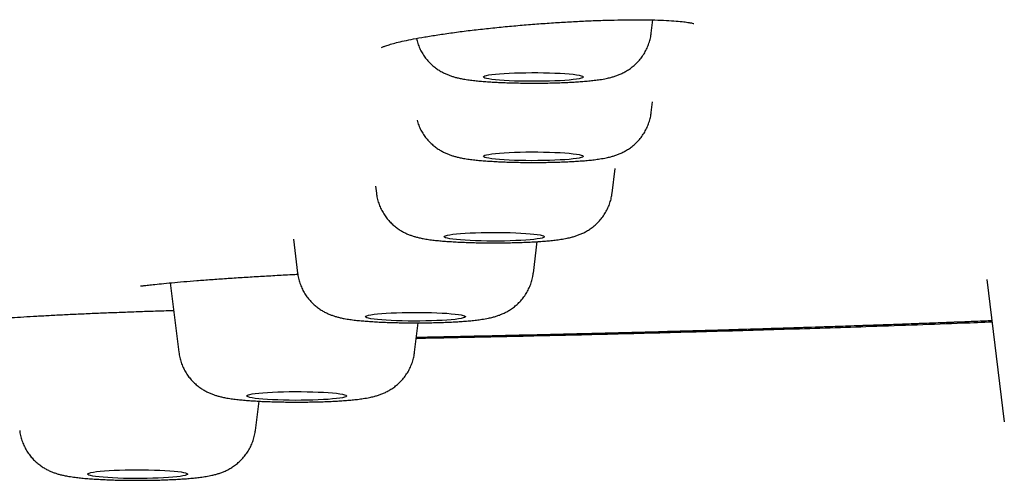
# Model space of a CAD drawing. Header units: millimetres. Extents: x 8 to 1894, y 12 to 2738.
# Tile 146 of 156: x 1218 to 1237, y 2657 to 2666. Entities that reach past the tile are written whole.
import ezdxf

# ---------------------------------------------------------------- set-up
doc = ezdxf.new("R2010")
doc.units = ezdxf.units.MM

msp = doc.modelspace()

# ---------------------------------------------------------------- linework, layer by layer
at = {"color": 7, "linetype": 'Continuous', "lineweight": 30}
for p, q in [((1230.305, 2665.735), (1230.338, 2666.003)), ((1230.305, 2664.149), (1230.332, 2664.362)), ((1229.523, 2662.542), (1229.584, 2663.035)), ((1224.79, 2662.683), (1224.808, 2662.542)), ((1223.149, 2661.622), (1223.232, 2660.944)), ((1227.948, 2660.944), (1228.025, 2661.571)), ((1220.686, 2660.748), (1220.857, 2659.36)), ((1237.017, 2660.816), (1237.367, 2657.972)), ((1225.573, 2659.36), (1225.645, 2659.949)), ((1222.389, 2657.798), (1222.462, 2658.383))]:
    msp.add_line(p, q, dxfattribs=at)
at = {"color": 7, "linetype": 'Continuous', "lineweight": 30, "flags": 128}
for points in [[(1226.948, 2664.862), (1226.955, 2664.872), (1226.976, 2664.882), (1227.01, 2664.892), (1227.058, 2664.902), (1227.118, 2664.911), (1227.19, 2664.919), (1227.273, 2664.926), (1227.365, 2664.933), (1227.465, 2664.938), (1227.572, 2664.943), (1227.684, 2664.946), (1227.8, 2664.948), (1227.918, 2664.949), (1228.036, 2664.949), (1228.154, 2664.947), (1228.268, 2664.944), (1228.378, 2664.941), (1228.481, 2664.936), (1228.578, 2664.93), (1228.665, 2664.923), (1228.742, 2664.915), (1228.809, 2664.906), (1228.863, 2664.897), (1228.904, 2664.887), (1228.932, 2664.877), (1228.946, 2664.867), (1228.946, 2664.857), (1228.932, 2664.847), (1228.904, 2664.836), (1228.863, 2664.827), (1228.809, 2664.818), (1228.742, 2664.809), (1228.665, 2664.801), (1228.578, 2664.794), (1228.481, 2664.788), (1228.378, 2664.783), (1228.268, 2664.779), (1228.154, 2664.777), (1228.036, 2664.775), (1227.918, 2664.775), (1227.8, 2664.776), (1227.684, 2664.778), (1227.572, 2664.781), (1227.465, 2664.786), (1227.365, 2664.791), (1227.273, 2664.798), (1227.19, 2664.805), (1227.118, 2664.813), (1227.058, 2664.822), (1227.01, 2664.832), (1226.976, 2664.841), (1226.955, 2664.852), (1226.948, 2664.862)], [(1226.948, 2663.277), (1226.955, 2663.287), (1226.976, 2663.297), (1227.01, 2663.307), (1227.058, 2663.316), (1227.118, 2663.325), (1227.19, 2663.333), (1227.273, 2663.341), (1227.365, 2663.347), (1227.465, 2663.353), (1227.572, 2663.357), (1227.684, 2663.361), (1227.8, 2663.363), (1227.918, 2663.364), (1228.036, 2663.363), (1228.154, 2663.362), (1228.268, 2663.359), (1228.378, 2663.355), (1228.481, 2663.35), (1228.578, 2663.344), (1228.665, 2663.337), (1228.742, 2663.329), (1228.809, 2663.321), (1228.863, 2663.312), (1228.904, 2663.302), (1228.932, 2663.292), (1228.946, 2663.282), (1228.946, 2663.271), (1228.932, 2663.261), (1228.904, 2663.251), (1228.863, 2663.241), (1228.809, 2663.232), (1228.742, 2663.224), (1228.665, 2663.216), (1228.578, 2663.209), (1228.481, 2663.203), (1228.378, 2663.198), (1228.268, 2663.194), (1228.154, 2663.191), (1228.036, 2663.19), (1227.918, 2663.189), (1227.8, 2663.19), (1227.684, 2663.193), (1227.572, 2663.196), (1227.465, 2663.2), (1227.365, 2663.206), (1227.273, 2663.212), (1227.19, 2663.22), (1227.118, 2663.228), (1227.058, 2663.237), (1227.01, 2663.246), (1226.976, 2663.256), (1226.955, 2663.266), (1226.948, 2663.277)], [(1226.165, 2661.67), (1226.172, 2661.68), (1226.193, 2661.69), (1226.228, 2661.7), (1226.276, 2661.709), (1226.336, 2661.718), (1226.408, 2661.726), (1226.49, 2661.734), (1226.582, 2661.74), (1226.683, 2661.746), (1226.79, 2661.75), (1226.902, 2661.754), (1227.018, 2661.756), (1227.136, 2661.757), (1227.254, 2661.756), (1227.371, 2661.755), (1227.486, 2661.752), (1227.596, 2661.748), (1227.699, 2661.743), (1227.796, 2661.737), (1227.883, 2661.73), (1227.96, 2661.722), (1228.027, 2661.714), (1228.081, 2661.705), (1228.122, 2661.695), (1228.15, 2661.685), (1228.164, 2661.675), (1228.164, 2661.664), (1228.15, 2661.654), (1228.122, 2661.644), (1228.081, 2661.634), (1228.027, 2661.625), (1227.96, 2661.617), (1227.883, 2661.609), (1227.796, 2661.602), (1227.699, 2661.596), (1227.596, 2661.591), (1227.486, 2661.587), (1227.371, 2661.584), (1227.254, 2661.583), (1227.136, 2661.582), (1227.018, 2661.583), (1226.902, 2661.585), (1226.79, 2661.589), (1226.683, 2661.593), (1226.582, 2661.599), (1226.49, 2661.605), (1226.408, 2661.613), (1226.336, 2661.621), (1226.276, 2661.63), (1226.228, 2661.639), (1226.193, 2661.649), (1226.172, 2661.659), (1226.165, 2661.67)], [(1224.59, 2660.071), (1224.597, 2660.082), (1224.618, 2660.092), (1224.653, 2660.102), (1224.7, 2660.111), (1224.761, 2660.12), (1224.832, 2660.128), (1224.915, 2660.136), (1225.007, 2660.142), (1225.107, 2660.148), (1225.214, 2660.152), (1225.326, 2660.155), (1225.442, 2660.157), (1225.56, 2660.158), (1225.679, 2660.158), (1225.796, 2660.157), (1225.91, 2660.154), (1226.02, 2660.15), (1226.124, 2660.145), (1226.22, 2660.139), (1226.307, 2660.132), (1226.385, 2660.124), (1226.451, 2660.116), (1226.505, 2660.106), (1226.546, 2660.097), (1226.574, 2660.087), (1226.588, 2660.076), (1226.588, 2660.066), (1226.574, 2660.056), (1226.546, 2660.046), (1226.505, 2660.036), (1226.451, 2660.027), (1226.385, 2660.018), (1226.307, 2660.011), (1226.22, 2660.004), (1226.124, 2659.998), (1226.02, 2659.993), (1225.91, 2659.989), (1225.796, 2659.986), (1225.679, 2659.984), (1225.56, 2659.984), (1225.442, 2659.985), (1225.326, 2659.987), (1225.214, 2659.99), (1225.107, 2659.995), (1225.007, 2660), (1224.915, 2660.007), (1224.832, 2660.014), (1224.761, 2660.023), (1224.7, 2660.031), (1224.653, 2660.041), (1224.618, 2660.051), (1224.597, 2660.061), (1224.59, 2660.071)], [(1222.215, 2658.488), (1222.222, 2658.498), (1222.243, 2658.508), (1222.278, 2658.518), (1222.325, 2658.527), (1222.386, 2658.536), (1222.458, 2658.544), (1222.54, 2658.552), (1222.632, 2658.558), (1222.732, 2658.564), (1222.839, 2658.568), (1222.952, 2658.572), (1223.067, 2658.574), (1223.185, 2658.575), (1223.304, 2658.574), (1223.421, 2658.573), (1223.535, 2658.57), (1223.645, 2658.566), (1223.749, 2658.561), (1223.845, 2658.555), (1223.933, 2658.548), (1224.01, 2658.54), (1224.076, 2658.532), (1224.13, 2658.523), (1224.172, 2658.513), (1224.199, 2658.503), (1224.213, 2658.493), (1224.213, 2658.482), (1224.199, 2658.472), (1224.172, 2658.462), (1224.13, 2658.452), (1224.076, 2658.443), (1224.01, 2658.435), (1223.933, 2658.427), (1223.845, 2658.42), (1223.749, 2658.414), (1223.645, 2658.409), (1223.535, 2658.405), (1223.421, 2658.402), (1223.304, 2658.401), (1223.185, 2658.4), (1223.067, 2658.401), (1222.952, 2658.403), (1222.839, 2658.407), (1222.732, 2658.411), (1222.632, 2658.417), (1222.54, 2658.423), (1222.458, 2658.431), (1222.386, 2658.439), (1222.325, 2658.448), (1222.278, 2658.457), (1222.243, 2658.467), (1222.222, 2658.477), (1222.215, 2658.488)], [(1219.032, 2656.927), (1219.041, 2656.937), (1219.064, 2656.947), (1219.1, 2656.957), (1219.15, 2656.966), (1219.212, 2656.975), (1219.285, 2656.983), (1219.369, 2656.99), (1219.462, 2656.997), (1219.564, 2657.002), (1219.671, 2657.006), (1219.784, 2657.009), (1219.901, 2657.011), (1220.019, 2657.012), (1220.137, 2657.012), (1220.254, 2657.01), (1220.368, 2657.007), (1220.477, 2657.003), (1220.58, 2656.998), (1220.675, 2656.992), (1220.761, 2656.985), (1220.837, 2656.977), (1220.901, 2656.968), (1220.953, 2656.959), (1220.993, 2656.949), (1221.019, 2656.939), (1221.031, 2656.929), (1221.029, 2656.918), (1221.013, 2656.908), (1220.983, 2656.898), (1220.94, 2656.889), (1220.884, 2656.879), (1220.816, 2656.871), (1220.737, 2656.863), (1220.649, 2656.856), (1220.551, 2656.851), (1220.447, 2656.846), (1220.336, 2656.842), (1220.221, 2656.839), (1220.104, 2656.838), (1219.985, 2656.838), (1219.867, 2656.839), (1219.752, 2656.841), (1219.64, 2656.845), (1219.534, 2656.849), (1219.435, 2656.855), (1219.344, 2656.862), (1219.263, 2656.869), (1219.193, 2656.878), (1219.135, 2656.887), (1219.089, 2656.896), (1219.056, 2656.906), (1219.037, 2656.916), (1219.032, 2656.927)]]:
    msp.add_lwpolyline(points, dxfattribs=at)
at = {"color": 7, "linetype": 'Continuous', "lineweight": 30}
for points, knots in [([(1224.911, 2665.454), (1224.911, 2665.454), (1224.913, 2665.453), (1224.933, 2665.462), (1224.994, 2665.485), (1225.09, 2665.516), (1225.21, 2665.548), (1225.363, 2665.584), (1225.551, 2665.622), (1225.775, 2665.663), (1226.037, 2665.705), (1226.329, 2665.747), (1226.642, 2665.788), (1226.967, 2665.825), (1227.3, 2665.86), (1227.637, 2665.891), (1227.974, 2665.919), (1228.307, 2665.943), (1228.633, 2665.963), (1228.952, 2665.98), (1229.264, 2665.992), (1229.568, 2666.001), (1229.858, 2666.006), (1230.133, 2666.007), (1230.386, 2666.003), (1230.613, 2665.994), (1230.807, 2665.981), (1230.958, 2665.966), (1231.064, 2665.95), (1231.126, 2665.939), (1231.156, 2665.93), (1231.158, 2665.931), (1231.158, 2665.931)], [0, 0, 0, 0, 0.007223, 0.03384, 0.06157, 0.090726, 0.121782, 0.154742, 0.189608, 0.226395, 0.265117, 0.30487, 0.344228, 0.383143, 0.421574, 0.459487, 0.496867, 0.53373, 0.570106, 0.606236, 0.642784, 0.679802, 0.717295, 0.755279, 0.793794, 0.832641, 0.871674, 0.908354, 0.941326, 0.970614, 0.996262, 1, 1, 1, 1]), ([(1225.608, 2665.632), (1225.617, 2665.598), (1225.635, 2665.53), (1225.674, 2665.433), (1225.722, 2665.343), (1225.777, 2665.259), (1225.838, 2665.184), (1225.904, 2665.116), (1225.973, 2665.057), (1226.043, 2665.006), (1226.114, 2664.964), (1226.182, 2664.929), (1226.249, 2664.901), (1226.313, 2664.878), (1226.379, 2664.858), (1226.449, 2664.84), (1226.534, 2664.823), (1226.633, 2664.807), (1226.744, 2664.793), (1226.856, 2664.781), (1226.971, 2664.771), (1227.092, 2664.763), (1227.219, 2664.756), (1227.35, 2664.75), (1227.483, 2664.746), (1227.619, 2664.742), (1227.757, 2664.74), (1227.895, 2664.739), (1228.034, 2664.739), (1228.172, 2664.74), (1228.309, 2664.743), (1228.443, 2664.747), (1228.574, 2664.751), (1228.701, 2664.757), (1228.824, 2664.764), (1228.943, 2664.773), (1229.057, 2664.783), (1229.17, 2664.795), (1229.286, 2664.81), (1229.392, 2664.828), (1229.486, 2664.85), (1229.561, 2664.871), (1229.631, 2664.895), (1229.702, 2664.924), (1229.776, 2664.961), (1229.851, 2665.006), (1229.927, 2665.061), (1230.001, 2665.125), (1230.071, 2665.199), (1230.134, 2665.28), (1230.189, 2665.369), (1230.235, 2665.464), (1230.27, 2665.563), (1230.294, 2665.653), (1230.301, 2665.711), (1230.304, 2665.734)], [0, 0, 0, 0, 0.016664, 0.033153, 0.049301, 0.06511, 0.080576, 0.095678, 0.110382, 0.124635, 0.138395, 0.15171, 0.164811, 0.178138, 0.192223, 0.20807, 0.227423, 0.254391, 0.280653, 0.304563, 0.327163, 0.350889, 0.373798, 0.396215, 0.418325, 0.440236, 0.462022, 0.483733, 0.505412, 0.527095, 0.548807, 0.570589, 0.592486, 0.614561, 0.636899, 0.659634, 0.682987, 0.707378, 0.733725, 0.764728, 0.7858, 0.801259, 0.815778, 0.829971, 0.844241, 0.859005, 0.874377, 0.890237, 0.906419, 0.922807, 0.939322, 0.955919, 0.972566, 0.989248, 1, 1, 1, 1]), ([(1225.622, 2663.996), (1225.627, 2663.979), (1225.641, 2663.928), (1225.674, 2663.848), (1225.721, 2663.757), (1225.777, 2663.674), (1225.838, 2663.598), (1225.904, 2663.531), (1225.973, 2663.472), (1226.043, 2663.421), (1226.114, 2663.379), (1226.182, 2663.344), (1226.249, 2663.316), (1226.313, 2663.292), (1226.379, 2663.273), (1226.449, 2663.255), (1226.534, 2663.237), (1226.633, 2663.221), (1226.744, 2663.207), (1226.856, 2663.196), (1226.971, 2663.186), (1227.092, 2663.178), (1227.219, 2663.171), (1227.35, 2663.165), (1227.483, 2663.16), (1227.619, 2663.157), (1227.757, 2663.155), (1227.895, 2663.154), (1228.034, 2663.154), (1228.172, 2663.155), (1228.309, 2663.158), (1228.443, 2663.161), (1228.574, 2663.166), (1228.701, 2663.172), (1228.824, 2663.179), (1228.943, 2663.187), (1229.057, 2663.197), (1229.17, 2663.209), (1229.286, 2663.225), (1229.392, 2663.243), (1229.486, 2663.264), (1229.561, 2663.286), (1229.631, 2663.31), (1229.702, 2663.339), (1229.776, 2663.376), (1229.851, 2663.421), (1229.927, 2663.475), (1230.001, 2663.54), (1230.071, 2663.613), (1230.134, 2663.695), (1230.189, 2663.784), (1230.235, 2663.878), (1230.27, 2663.978), (1230.294, 2664.068), (1230.301, 2664.126), (1230.304, 2664.148)], [0, 0, 0, 0, 0.0084, 0.025028, 0.041311, 0.057254, 0.072849, 0.088079, 0.102906, 0.117279, 0.131155, 0.144581, 0.157792, 0.171231, 0.185434, 0.201415, 0.220931, 0.248125, 0.274608, 0.298718, 0.321509, 0.345434, 0.368536, 0.391141, 0.413437, 0.435532, 0.457501, 0.479395, 0.501256, 0.523121, 0.545016, 0.56698, 0.589062, 0.611322, 0.633848, 0.656773, 0.680323, 0.704919, 0.731487, 0.762751, 0.784, 0.799589, 0.814229, 0.828542, 0.842933, 0.857821, 0.873322, 0.889314, 0.905633, 0.922158, 0.938812, 0.955548, 0.972335, 0.989157, 1, 1, 1, 1]), ([(1224.808, 2662.542), (1224.813, 2662.508), (1224.824, 2662.439), (1224.853, 2662.338), (1224.892, 2662.241), (1224.94, 2662.15), (1224.995, 2662.067), (1225.056, 2661.991), (1225.122, 2661.924), (1225.191, 2661.865), (1225.261, 2661.814), (1225.332, 2661.772), (1225.4, 2661.737), (1225.467, 2661.709), (1225.531, 2661.685), (1225.597, 2661.666), (1225.667, 2661.648), (1225.752, 2661.63), (1225.851, 2661.614), (1225.962, 2661.6), (1226.073, 2661.589), (1226.189, 2661.579), (1226.31, 2661.571), (1226.437, 2661.563), (1226.568, 2661.558), (1226.701, 2661.553), (1226.837, 2661.55), (1226.975, 2661.548), (1227.113, 2661.547), (1227.252, 2661.547), (1227.39, 2661.548), (1227.527, 2661.551), (1227.661, 2661.554), (1227.792, 2661.559), (1227.919, 2661.565), (1228.042, 2661.572), (1228.161, 2661.58), (1228.275, 2661.59), (1228.388, 2661.602), (1228.504, 2661.618), (1228.61, 2661.636), (1228.704, 2661.657), (1228.779, 2661.679), (1228.849, 2661.703), (1228.92, 2661.732), (1228.994, 2661.769), (1229.069, 2661.814), (1229.145, 2661.868), (1229.219, 2661.933), (1229.289, 2662.006), (1229.352, 2662.088), (1229.407, 2662.177), (1229.453, 2662.271), (1229.488, 2662.371), (1229.512, 2662.461), (1229.519, 2662.519), (1229.521, 2662.541)], [0, 0, 0, 0, 0.015952, 0.032526, 0.04875, 0.064636, 0.080191, 0.095407, 0.110266, 0.124733, 0.138756, 0.152294, 0.165394, 0.178284, 0.191395, 0.205253, 0.220845, 0.239886, 0.266418, 0.292257, 0.315781, 0.338017, 0.36136, 0.3839, 0.405955, 0.427708, 0.449266, 0.4707, 0.492061, 0.513391, 0.534724, 0.556086, 0.577516, 0.59906, 0.620778, 0.642756, 0.665124, 0.688101, 0.712098, 0.73802, 0.768523, 0.789256, 0.804465, 0.818749, 0.832714, 0.846754, 0.86128, 0.876404, 0.892007, 0.907929, 0.924052, 0.940301, 0.95663, 0.973008, 0.989421, 1, 1, 1, 1]), ([(1220.089, 2660.691), (1220.092, 2660.689), (1220.097, 2660.686), (1220.141, 2660.69), (1220.219, 2660.699), (1220.34, 2660.713), (1220.506, 2660.731), (1220.712, 2660.751), (1220.95, 2660.772), (1221.214, 2660.793), (1221.501, 2660.815), (1221.804, 2660.836), (1222.12, 2660.857), (1222.446, 2660.877), (1222.779, 2660.896), (1223.043, 2660.911), (1223.197, 2660.918), (1223.237, 2660.92)], [0, 0, 0, 0, 0.043988, 0.10103, 0.163825, 0.232354, 0.306555, 0.383278, 0.459303, 0.534681, 0.609437, 0.68357, 0.757027, 0.829731, 0.90185, 0.974357, 1, 1, 1, 1]), ([(1223.233, 2660.944), (1223.238, 2660.91), (1223.248, 2660.841), (1223.278, 2660.74), (1223.316, 2660.643), (1223.364, 2660.552), (1223.419, 2660.469), (1223.48, 2660.393), (1223.546, 2660.325), (1223.615, 2660.266), (1223.686, 2660.216), (1223.756, 2660.173), (1223.825, 2660.139), (1223.891, 2660.11), (1223.956, 2660.087), (1224.021, 2660.067), (1224.092, 2660.05), (1224.177, 2660.032), (1224.275, 2660.016), (1224.386, 2660.002), (1224.498, 2659.99), (1224.613, 2659.981), (1224.734, 2659.972), (1224.862, 2659.965), (1224.992, 2659.959), (1225.126, 2659.955), (1225.261, 2659.952), (1225.399, 2659.949), (1225.538, 2659.948), (1225.677, 2659.948), (1225.815, 2659.95), (1225.951, 2659.952), (1226.086, 2659.956), (1226.217, 2659.961), (1226.344, 2659.966), (1226.467, 2659.974), (1226.585, 2659.982), (1226.7, 2659.992), (1226.812, 2660.004), (1226.928, 2660.019), (1227.034, 2660.038), (1227.128, 2660.059), (1227.204, 2660.08), (1227.273, 2660.104), (1227.345, 2660.134), (1227.418, 2660.17), (1227.494, 2660.215), (1227.57, 2660.27), (1227.644, 2660.334), (1227.713, 2660.408), (1227.776, 2660.49), (1227.831, 2660.578), (1227.877, 2660.673), (1227.913, 2660.772), (1227.937, 2660.863), (1227.943, 2660.921), (1227.946, 2660.943)], [0, 0, 0, 0, 0.015952, 0.032526, 0.04875, 0.064636, 0.080191, 0.095407, 0.110266, 0.124733, 0.138756, 0.152294, 0.165394, 0.178284, 0.191395, 0.205253, 0.220845, 0.239886, 0.266418, 0.292257, 0.315781, 0.338017, 0.36136, 0.3839, 0.405955, 0.427708, 0.449266, 0.4707, 0.492061, 0.513391, 0.534724, 0.556086, 0.577516, 0.59906, 0.620778, 0.642756, 0.665124, 0.688101, 0.712098, 0.73802, 0.768523, 0.789256, 0.804465, 0.818749, 0.832714, 0.846754, 0.86128, 0.876404, 0.892007, 0.907929, 0.924052, 0.940301, 0.95663, 0.973008, 0.989421, 1, 1, 1, 1]), ([(1216.887, 2660.016), (1216.889, 2660.014), (1216.893, 2660.009), (1216.936, 2660.011), (1217.015, 2660.017), (1217.137, 2660.026), (1217.304, 2660.039), (1217.51, 2660.054), (1217.749, 2660.069), (1218.013, 2660.084), (1218.3, 2660.1), (1218.603, 2660.115), (1218.92, 2660.13), (1219.246, 2660.144), (1219.578, 2660.157), (1219.917, 2660.17), (1220.26, 2660.182), (1220.541, 2660.191), (1220.703, 2660.195), (1220.754, 2660.197)], [0, 0, 0, 0, 0.035126, 0.085984, 0.141409, 0.201382, 0.265842, 0.332285, 0.398121, 0.463395, 0.528128, 0.592316, 0.655911, 0.718849, 0.781276, 0.844038, 0.907258, 0.970968, 1, 1, 1, 1]), ([(1225.607, 2659.641), (1225.851, 2659.646), (1226.675, 2659.662), (1228.057, 2659.692), (1229.75, 2659.732), (1231.418, 2659.777), (1233.071, 2659.825), (1234.78, 2659.881), (1236.133, 2659.929), (1236.926, 2659.962), (1237.121, 2659.969)], [0, 0, 0, 0, 0.061048, 0.206934, 0.350204, 0.493655, 0.637477, 0.781871, 0.946561, 1, 1, 1, 1]), ([(1237.118, 2659.989), (1237.113, 2659.989), (1236.991, 2659.984), (1236.751, 2659.974), (1236.399, 2659.96), (1236.045, 2659.947), (1235.69, 2659.933), (1235.333, 2659.92), (1234.974, 2659.907), (1234.316, 2659.884), (1233.346, 2659.852), (1232.046, 2659.812), (1230.71, 2659.774), (1229.337, 2659.738), (1227.927, 2659.705), (1226.681, 2659.677), (1225.903, 2659.661), (1225.609, 2659.656)], [0, 0, 0, 0, 0.001592, 0.033505, 0.065459, 0.097454, 0.129494, 0.161579, 0.193713, 0.225897, 0.337608, 0.451168, 0.566684, 0.684268, 0.804033, 0.926095, 1, 1, 1, 1]), ([(1237.118, 2659.989), (1236.715, 2659.973), (1235.891, 2659.94), (1234.599, 2659.894), (1233.25, 2659.849), (1231.86, 2659.806), (1230.453, 2659.766), (1229.031, 2659.73), (1227.593, 2659.696), (1226.451, 2659.671), (1225.786, 2659.658), (1225.609, 2659.654)], [0, 0, 0, 0, 0.110072, 0.224915, 0.346414, 0.467868, 0.589396, 0.711116, 0.833149, 0.955556, 1, 1, 1, 1]), ([(1220.858, 2659.36), (1220.863, 2659.326), (1220.873, 2659.257), (1220.903, 2659.156), (1220.941, 2659.059), (1220.989, 2658.968), (1221.044, 2658.885), (1221.105, 2658.809), (1221.171, 2658.742), (1221.24, 2658.683), (1221.311, 2658.632), (1221.381, 2658.59), (1221.45, 2658.555), (1221.516, 2658.527), (1221.581, 2658.503), (1221.646, 2658.484), (1221.717, 2658.466), (1221.802, 2658.448), (1221.901, 2658.432), (1222.011, 2658.418), (1222.123, 2658.407), (1222.238, 2658.397), (1222.359, 2658.389), (1222.487, 2658.381), (1222.617, 2658.376), (1222.751, 2658.371), (1222.887, 2658.368), (1223.024, 2658.366), (1223.163, 2658.365), (1223.302, 2658.365), (1223.44, 2658.366), (1223.577, 2658.369), (1223.711, 2658.372), (1223.842, 2658.377), (1223.969, 2658.383), (1224.092, 2658.39), (1224.21, 2658.398), (1224.325, 2658.408), (1224.437, 2658.42), (1224.553, 2658.436), (1224.659, 2658.454), (1224.753, 2658.475), (1224.829, 2658.497), (1224.898, 2658.521), (1224.97, 2658.55), (1225.043, 2658.587), (1225.119, 2658.632), (1225.195, 2658.686), (1225.269, 2658.751), (1225.338, 2658.824), (1225.401, 2658.906), (1225.456, 2658.995), (1225.502, 2659.089), (1225.538, 2659.189), (1225.562, 2659.279), (1225.568, 2659.337), (1225.571, 2659.359)], [0, 0, 0, 0, 0.015952, 0.032526, 0.04875, 0.064636, 0.080191, 0.095407, 0.110266, 0.124733, 0.138756, 0.152294, 0.165394, 0.178284, 0.191395, 0.205253, 0.220845, 0.239886, 0.266418, 0.292257, 0.315781, 0.338017, 0.36136, 0.3839, 0.405955, 0.427708, 0.449266, 0.4707, 0.492061, 0.513391, 0.534724, 0.556086, 0.577516, 0.59906, 0.620778, 0.642756, 0.665124, 0.688101, 0.712098, 0.73802, 0.768523, 0.789256, 0.804465, 0.818749, 0.832714, 0.846754, 0.86128, 0.876404, 0.892007, 0.907929, 0.924052, 0.940301, 0.95663, 0.973008, 0.989421, 1, 1, 1, 1]), ([(1217.675, 2657.798), (1217.675, 2657.791), (1217.679, 2657.749), (1217.696, 2657.673), (1217.727, 2657.571), (1217.768, 2657.475), (1217.818, 2657.386), (1217.874, 2657.305), (1217.936, 2657.231), (1218.003, 2657.165), (1218.073, 2657.108), (1218.144, 2657.059), (1218.213, 2657.019), (1218.282, 2656.986), (1218.348, 2656.959), (1218.412, 2656.936), (1218.478, 2656.917), (1218.551, 2656.9), (1218.642, 2656.882), (1218.746, 2656.866), (1218.861, 2656.852), (1218.976, 2656.841), (1219.096, 2656.831), (1219.222, 2656.823), (1219.351, 2656.817), (1219.482, 2656.811), (1219.617, 2656.807), (1219.753, 2656.804), (1219.891, 2656.803), (1220.03, 2656.802), (1220.169, 2656.803), (1220.307, 2656.804), (1220.443, 2656.807), (1220.576, 2656.811), (1220.705, 2656.816), (1220.831, 2656.823), (1220.952, 2656.83), (1221.069, 2656.839), (1221.183, 2656.85), (1221.295, 2656.863), (1221.406, 2656.879), (1221.505, 2656.898), (1221.59, 2656.918), (1221.661, 2656.939), (1221.731, 2656.964), (1221.803, 2656.995), (1221.878, 2657.034), (1221.953, 2657.081), (1222.029, 2657.138), (1222.102, 2657.205), (1222.17, 2657.28), (1222.232, 2657.364), (1222.284, 2657.454), (1222.328, 2657.55), (1222.361, 2657.65), (1222.382, 2657.733), (1222.386, 2657.783), (1222.388, 2657.797)], [0, 0, 0, 0, 0.002839, 0.019698, 0.036192, 0.052338, 0.06815, 0.083629, 0.098767, 0.113541, 0.127913, 0.141828, 0.155258, 0.168283, 0.181181, 0.194396, 0.208543, 0.224721, 0.244947, 0.27435, 0.299337, 0.322401, 0.346624, 0.369636, 0.391971, 0.4139, 0.435572, 0.457078, 0.47848, 0.499826, 0.521153, 0.542493, 0.563876, 0.585342, 0.606942, 0.628743, 0.650845, 0.673404, 0.69669, 0.72124, 0.748338, 0.775414, 0.792855, 0.807862, 0.822004, 0.835981, 0.850103, 0.864773, 0.880025, 0.895717, 0.911695, 0.927853, 0.944124, 0.960467, 0.976855, 0.993275, 1, 1, 1, 1])]:
    msp.add_open_spline(points, degree=3, knots=knots, dxfattribs=at)

doc.saveas('drawing.dxf')
